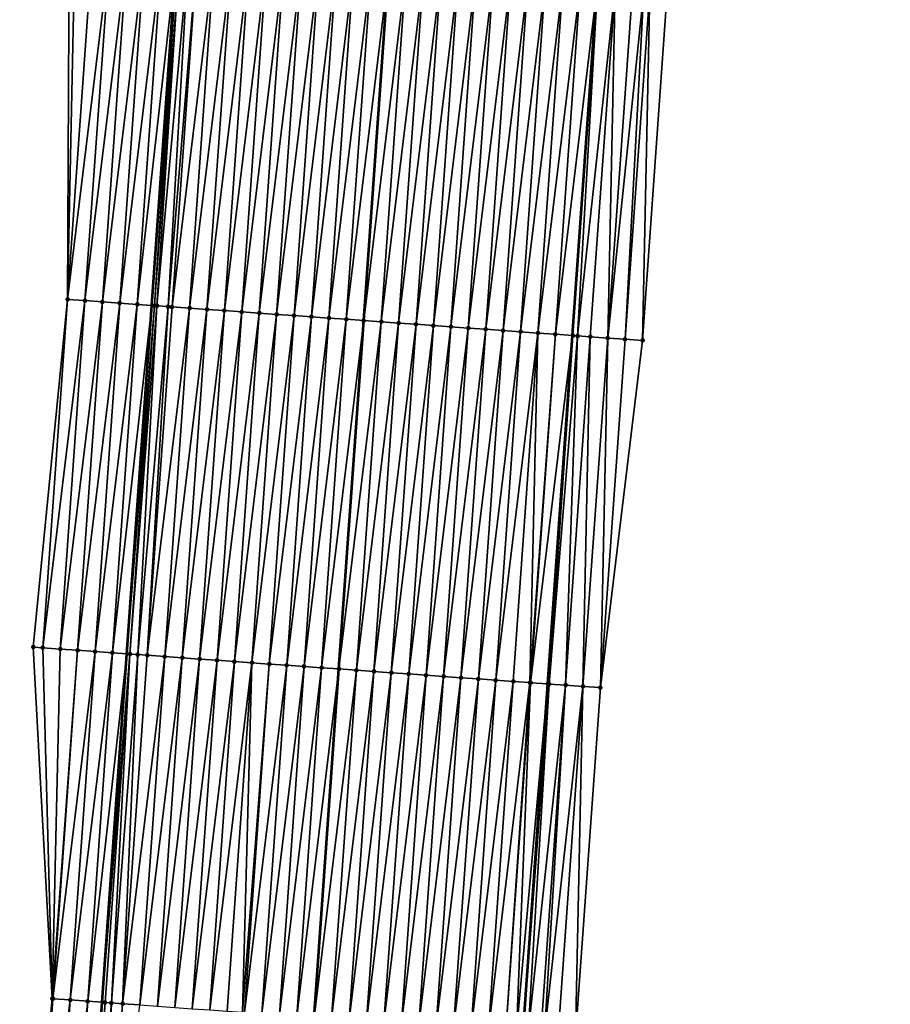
# Model space of a CAD drawing. Header units: feet. Extents: x 2017353 to 2024169, y 808050 to 818690.
# Tile 95 of 256: x 2023559 to 2023609, y 811580 to 811637. Entities that reach past the tile are written whole.
import ezdxf

# ---------------------------------------------------------------- set-up
doc = ezdxf.new("R2010")
doc.units = ezdxf.units.FT
doc.header["$MEASUREMENT"] = 0
for name, color, linetype, lineweight in [('EP_Travel Lane', 172, 'Continuous', 53), ('SB-Road Shots', 141, 'Continuous', 100), ('SB-Road X-Section', 40, 'Continuous', 13), ('STRIPING', 60, 'Continuous', 53)]:
    doc.layers.add(name, color=color, linetype=linetype, lineweight=lineweight)
doc.layers.add('I-77-MM15-17_SB-Surface-BORDER', color=7, linetype='Continuous')
doc.layers.add('I-77-MM15-17_SB-Surface-TIN', color=7, linetype='Continuous')

msp = doc.modelspace()

# ---------------------------------------------------------------- linework, layer by layer
at = {"layer": 'EP_Travel Lane'}
for points in [[(2023562.377496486, 811560.3239813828, 328.0193089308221), (2023563.794830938, 811580.2675545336, 328.5182442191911), (2023565.212156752, 811600.2110061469, 329.0227617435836), (2023566.629507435, 811620.1548077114, 329.5112080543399), (2023568.046923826, 811640.0995338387, 329.9572107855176), (2023569.46444535, 811660.0457393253, 330.3352966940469), (2023570.88201452, 811679.9926152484, 330.6826031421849), (2023572.299606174, 811699.9398075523, 331.0153846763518), (2023573.717202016, 811719.8870587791, 331.3454559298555), (2023575.021061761, 811739.7389970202, 331.6874574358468), (2023576.274199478, 811759.6968938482, 332.0226717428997), (2023577.527360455, 811779.655161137, 332.3344036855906), (2023578.780511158, 811799.6132648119, 332.6564970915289), (2023580.033665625, 811819.5714284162, 332.9748043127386), (2023581.286849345, 811839.5300579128, 333.2635521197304), (2023582.540058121, 811859.4890864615, 333.5270044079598)], [(2023587.883992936, 811578.544735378, 329.0270137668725), (2023589.301378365, 811598.4890258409, 329.4930151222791), (2023590.718705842, 811618.4325008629, 329.9964579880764), (2023592.136084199, 811638.3766918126, 330.4670303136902), (2023593.553544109, 811658.3220303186, 330.8849189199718), (2023594.971077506, 811678.2684028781, 331.2553345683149), (2023596.388638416, 811698.2151625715, 331.6079770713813), (2023597.806155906, 811718.1613112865, 331.9886744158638), (2023599.122966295, 811738.2145639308, 332.3997315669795), (2023600.375754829, 811758.1715792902, 332.7920178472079), (2023601.628551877, 811778.1287302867, 333.1756918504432), (2023602.881366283, 811798.0861577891, 333.5418450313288), (2023604.134184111, 811818.0436398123, 333.9045266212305), (2023605.387032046, 811838.0016014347, 334.2368079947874), (2023606.63990318, 811857.9599326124, 334.5456429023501)]]:
    msp.add_polyline3d(points, dxfattribs=at)
at = {"layer": 'I-77-MM15-17_SB-Surface-BORDER', "color": 3, "linetype": 'Continuous', "lineweight": -3}
for points in [[(2023559.070576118, 811560.5617548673, 327.8915580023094), (2023560.933286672, 811580.4731943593, 328.4127381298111), (2023559.849592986, 811600.596060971, 328.8394939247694), (2023561.809239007, 811620.5014300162, 329.3233320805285), (2023561.895866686, 811640.5421001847, 329.7061415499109), (2023562.648093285, 811660.537178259, 330.0111711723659), (2023564.066304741, 811680.4837550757, 330.3700557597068), (2023565.483661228, 811700.4307697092, 330.7117163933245), (2023566.900969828, 811720.3771104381, 331.0843075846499), (2023568.200542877, 811740.1714655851, 331.4180361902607), (2023569.453551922, 811760.1296739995, 331.7340766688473), (2023570.706577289, 811780.0881423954, 332.033647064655), (2023572.957573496, 811799.9829299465, 332.3980428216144), (2023574.210612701, 811819.9416187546, 332.6836349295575), (2023576.461632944, 811839.836789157, 333.0237523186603), (2023577.714692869, 811859.7958079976, 333.2884096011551)], [(2023608.908797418, 811857.8165417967, 334.6053937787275), (2023607.886737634, 811837.8437319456, 334.2957989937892), (2023606.85559507, 811817.8717074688, 333.972601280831), (2023606.200480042, 811797.8765649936, 333.6184926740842), (2023605.513771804, 811777.8836316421, 333.2501123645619), (2023603.970333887, 811757.9449947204, 332.8495645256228), (2023603.130766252, 811737.9624496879, 332.4311883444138), (2023601.811508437, 811717.876169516, 332.0132129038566), (2023600.394228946, 811697.930238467, 331.6217986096), (2023598.976853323, 811677.9829545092, 331.2925025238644), (2023597.559575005, 811658.0370399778, 330.9003367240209), (2023596.142360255, 811638.0920200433, 330.4671003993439), (2023594.725206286, 811618.1478555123, 329.9945930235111), (2023592.310642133, 811598.2756217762, 329.4737199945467), (2023590.893465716, 811578.3311413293, 329.0157191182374)]]:
    msp.add_polyline3d(points, dxfattribs=at)
at = {"layer": 'I-77-MM15-17_SB-Surface-TIN', "color": 128, "linetype": 'Continuous', "lineweight": -3}
for points in [[(2023561.809239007, 811620.5014300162, 329.3233320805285), (2023562.229029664, 811640.5181849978, 329.7171928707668), (2023561.895866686, 811640.5421001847, 329.7061415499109)], [(2023561.809239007, 811620.5014300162, 329.3233320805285), (2023563.226465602, 811640.4466166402, 329.7489159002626), (2023562.229029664, 811640.5181849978, 329.7171928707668)], [(2023561.809239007, 811620.5014300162, 329.3233320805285), (2023564.223901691, 811640.3750504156, 329.7805410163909), (2023563.226465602, 811640.4466166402, 329.7489159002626)], [(2023562.806677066, 811620.4298915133, 329.3536845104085), (2023564.223901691, 811640.3750504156, 329.7805410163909), (2023561.809239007, 811620.5014300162, 329.3233320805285)], [(2023562.806677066, 811620.4298915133, 329.3536845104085), (2023565.221319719, 811640.3032300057, 329.8238356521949), (2023564.223901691, 811640.3750504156, 329.7805410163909)], [(2023563.804102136, 811620.3581702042, 329.3924294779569), (2023565.221319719, 811640.3032300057, 329.8238356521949), (2023562.806677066, 811620.4298915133, 329.3536845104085)], [(2023563.804102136, 811620.3581702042, 329.3924294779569), (2023566.218729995, 811640.231300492, 329.872139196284), (2023565.221319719, 811640.3032300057, 329.8238356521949)], [(2023564.801519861, 811620.2863455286, 329.4359199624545), (2023566.218729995, 811640.231300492, 329.872139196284), (2023563.804102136, 811620.3581702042, 329.3924294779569)], [(2023564.801519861, 811620.2863455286, 329.4359199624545), (2023567.21613859, 811640.1593473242, 329.9215286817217), (2023566.218729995, 811640.231300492, 329.872139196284)], [(2023564.801519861, 811620.2863455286, 329.4359199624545), (2023565.798936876, 811620.2145108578, 329.4798693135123), (2023567.21613859, 811640.1593473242, 329.9215286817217)], [(2023565.798936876, 811620.2145108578, 329.4798693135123), (2023568.046923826, 811640.0995338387, 329.9572107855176), (2023567.21613859, 811640.1593473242, 329.9215286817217)], [(2023565.798936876, 811620.2145108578, 329.4798693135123), (2023566.629507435, 811620.1548077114, 329.5112080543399), (2023568.046923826, 811640.0995338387, 329.9572107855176)], [(2023568.089002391, 811640.0965043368, 329.9590180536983), (2023568.046923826, 811640.0995338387, 329.9572107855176), (2023566.629507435, 811620.1548077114, 329.5112080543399)], [(2023566.796363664, 811620.1428137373, 329.517503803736), (2023568.089002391, 811640.0965043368, 329.9590180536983), (2023566.629507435, 811620.1548077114, 329.5112080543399)], [(2023566.796363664, 811620.1428137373, 329.517503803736), (2023568.213559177, 811640.0875629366, 329.9631695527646), (2023568.089002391, 811640.0965043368, 329.9590180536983)], [(2023566.796363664, 811620.1428137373, 329.517503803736), (2023566.929405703, 811620.1332719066, 329.5215411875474), (2023568.213559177, 811640.0875629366, 329.9631695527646)], [(2023566.929405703, 811620.1332719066, 329.5215411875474), (2023568.716820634, 811640.0515073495, 329.9766816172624), (2023568.213559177, 811640.0875629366, 329.9631695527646)], [(2023566.929405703, 811620.1332719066, 329.5215411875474), (2023567.567771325, 811620.08756135, 329.5375655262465), (2023568.716820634, 811640.0515073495, 329.9766816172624)], [(2023567.567771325, 811620.08756135, 329.5375655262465), (2023569.211008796, 811640.0161871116, 329.9860535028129), (2023568.716820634, 811640.0515073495, 329.9766816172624)], [(2023567.567771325, 811620.08756135, 329.5375655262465), (2023567.793810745, 811620.0714022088, 329.542026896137), (2023569.211008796, 811640.0161871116, 329.9860535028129)], [(2023567.793810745, 811620.0714022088, 329.542026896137), (2023570.208467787, 811639.9449431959, 330.0028815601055), (2023569.211008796, 811640.0161871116, 329.9860535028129)], [(2023567.793810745, 811620.0714022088, 329.542026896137), (2023568.791269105, 811620.0001494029, 329.5592631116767), (2023570.208467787, 811639.9449431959, 330.0028815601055)], [(2023568.791269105, 811620.0001494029, 329.5592631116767), (2023571.205928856, 811639.8737285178, 330.0183673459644), (2023570.208467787, 811639.9449431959, 330.0028815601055)], [(2023568.791269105, 811620.0001494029, 329.5592631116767), (2023569.788727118, 811619.9288917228, 329.5767230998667), (2023571.205928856, 811639.8737285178, 330.0183673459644)], [(2023569.788727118, 811619.9288917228, 329.5767230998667), (2023572.203387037, 811639.8024732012, 330.0357188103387), (2023571.205928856, 811639.8737285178, 330.0183673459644)], [(2023569.788727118, 811619.9288917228, 329.5767230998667), (2023570.786184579, 811619.8576262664, 329.5945400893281), (2023572.203387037, 811639.8024732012, 330.0357188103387)], [(2023570.786184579, 811619.8576262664, 329.5945400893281), (2023573.200838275, 811639.7311201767, 330.057556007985), (2023572.203387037, 811639.8024732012, 330.0357188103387)], [(2023570.786184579, 811619.8576262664, 329.5945400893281), (2023571.783642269, 811619.7863640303, 329.6122092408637), (2023573.200838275, 811639.7311201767, 330.057556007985)], [(2023571.783642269, 811619.7863640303, 329.6122092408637), (2023574.198297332, 811639.6598771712, 330.0743422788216), (2023573.200838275, 811639.7311201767, 330.057556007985)], [(2023571.783642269, 811619.7863640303, 329.6122092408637), (2023572.78110135, 811619.7151213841, 329.6289790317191), (2023574.198297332, 811639.6598771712, 330.0743422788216)], [(2023572.78110135, 811619.7151213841, 329.6289790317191), (2023575.195762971, 811639.5887268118, 330.0868752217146), (2023574.198297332, 811639.6598771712, 330.0743422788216)], [(2023572.78110135, 811619.7151213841, 329.6289790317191), (2023573.778559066, 811619.6438595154, 329.6466313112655), (2023575.195762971, 811639.5887268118, 330.0868752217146)], [(2023573.778559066, 811619.6438595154, 329.6466313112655), (2023576.193229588, 811639.5175902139, 330.0987763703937), (2023575.195762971, 811639.5887268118, 330.0868752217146)], [(2023573.778559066, 811619.6438595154, 329.6466313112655), (2023574.776017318, 811619.5726051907, 329.6639372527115), (2023576.193229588, 811639.5175902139, 330.0987763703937)], [(2023574.776017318, 811619.5726051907, 329.6639372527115), (2023577.190686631, 811639.4463188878, 330.1168628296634), (2023576.193229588, 811639.5175902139, 330.0987763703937)], [(2023574.776017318, 811619.5726051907, 329.6639372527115), (2023575.773475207, 811619.5013457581, 329.6814776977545), (2023577.190686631, 811639.4463188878, 330.1168628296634)], [(2023575.773475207, 811619.5013457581, 329.6814776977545), (2023578.188140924, 811639.3750088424, 330.1367268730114), (2023577.190686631, 811639.4463188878, 330.1168628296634)], [(2023575.773475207, 811619.5013457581, 329.6814776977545), (2023576.770928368, 811619.4300197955, 329.7020724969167), (2023578.188140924, 811639.3750088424, 330.1367268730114)], [(2023576.770928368, 811619.4300197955, 329.7020724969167), (2023579.185605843, 811639.3038483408, 330.1497254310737), (2023578.188140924, 811639.3750088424, 330.1367268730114)], [(2023576.770928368, 811619.4300197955, 329.7020724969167), (2023577.768383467, 811619.3587211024, 329.7214153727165), (2023579.185605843, 811639.3038483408, 330.1497254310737)], [(2023577.768383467, 811619.3587211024, 329.7214153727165), (2023580.183061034, 811639.23255095, 330.1690085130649), (2023579.185605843, 811639.3038483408, 330.1497254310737)], [(2023577.768383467, 811619.3587211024, 329.7214153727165), (2023578.765839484, 811619.2874353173, 329.7401656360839), (2023580.183061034, 811639.23255095, 330.1690085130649)], [(2023581.180505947, 811639.1611089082, 330.1949324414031), (2023580.183061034, 811639.23255095, 330.1690085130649), (2023578.765839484, 811619.2874353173, 329.7401656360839)], [(2023579.763289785, 811619.2160691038, 329.7626083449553), (2023581.180505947, 811639.1611089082, 330.1949324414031), (2023578.765839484, 811619.2874353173, 329.7401656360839)], [(2023579.763289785, 811619.2160691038, 329.7626083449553), (2023582.177948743, 811639.0896370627, 330.2222246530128), (2023581.180505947, 811639.1611089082, 330.1949324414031)], [(2023579.763289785, 811619.2160691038, 329.7626083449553), (2023580.760738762, 811619.1446842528, 329.78590668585), (2023582.177948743, 811639.0896370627, 330.2222246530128)], [(2023580.760738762, 811619.1446842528, 329.78590668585), (2023583.17538946, 811639.0181359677, 330.250859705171), (2023582.177948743, 811639.0896370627, 330.2222246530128)], [(2023580.760738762, 811619.1446842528, 329.78590668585), (2023581.758192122, 811619.0733610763, 329.8063735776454), (2023583.17538946, 811639.0181359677, 330.250859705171)], [(2023581.758192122, 811619.0733610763, 329.8063735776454), (2023584.17283896, 811638.9467584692, 330.2738204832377), (2023583.17538946, 811639.0181359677, 330.250859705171)], [(2023581.758192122, 811619.0733610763, 329.8063735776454), (2023582.755644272, 811619.0020208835, 329.8276216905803), (2023584.17283896, 811638.9467584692, 330.2738204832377)], [(2023582.755644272, 811619.0020208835, 329.8276216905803), (2023585.170284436, 811638.87532435, 330.2993806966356), (2023584.17283896, 811638.9467584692, 330.2738204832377)], [(2023582.755644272, 811619.0020208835, 329.8276216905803), (2023583.753086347, 811618.9305389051, 329.8553791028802), (2023585.170284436, 811638.87532435, 330.2993806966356)], [(2023583.753086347, 811618.9305389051, 329.8553791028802), (2023586.167731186, 811638.803908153, 330.3241181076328), (2023585.170284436, 811638.87532435, 330.2993806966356)], [(2023583.753086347, 811618.9305389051, 329.8553791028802), (2023584.75053068, 811618.8590886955, 329.8816780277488), (2023586.167731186, 811638.803908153, 330.3241181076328)], [(2023584.75053068, 811618.8590886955, 329.8816780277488), (2023587.165182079, 811638.7325502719, 330.346178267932), (2023586.167731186, 811638.803908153, 330.3241181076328)], [(2023584.75053068, 811618.8590886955, 329.8816780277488), (2023585.747987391, 811618.7878126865, 329.8999794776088), (2023587.165182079, 811638.7325502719, 330.346178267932)], [(2023585.747987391, 811618.7878126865, 329.8999794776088), (2023588.16263645, 811638.6612413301, 330.365991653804), (2023587.165182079, 811638.7325502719, 330.346178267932)], [(2023585.747987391, 811618.7878126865, 329.8999794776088), (2023586.745447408, 811618.716583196, 329.9161453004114), (2023588.16263645, 811638.6612413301, 330.365991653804)], [(2023586.745447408, 811618.716583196, 329.9161453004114), (2023589.160083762, 811638.5898330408, 330.3903660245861), (2023588.16263645, 811638.6612413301, 330.365991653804)], [(2023586.745447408, 811618.716583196, 329.9161453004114), (2023587.742901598, 811618.6452717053, 329.9360757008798), (2023589.160083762, 811638.5898330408, 330.3903660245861)], [(2023587.742901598, 811618.6452717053, 329.9360757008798), (2023590.157530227, 811638.5184128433, 330.4152870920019), (2023589.160083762, 811638.5898330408, 330.3903660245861)], [(2023587.742901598, 811618.6452717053, 329.9360757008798), (2023588.740348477, 811618.5738573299, 329.9607294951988), (2023590.157530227, 811638.5184128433, 330.4152870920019)], [(2023588.740348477, 811618.5738573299, 329.9607294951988), (2023591.15496784, 811638.446868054, 330.4459281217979), (2023590.157530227, 811638.5184128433, 330.4152870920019)], [(2023588.740348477, 811618.5738573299, 329.9607294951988), (2023589.737797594, 811618.5024744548, 329.983937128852), (2023591.15496784, 811638.446868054, 330.4459281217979)], [(2023589.737797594, 811618.5024744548, 329.983937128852), (2023592.136084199, 811638.3766918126, 330.4670303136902), (2023591.15496784, 811638.446868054, 330.4459281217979)], [(2023589.737797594, 811618.5024744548, 329.983937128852), (2023590.718705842, 811618.4325008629, 329.9964579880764), (2023592.136084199, 811638.3766918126, 330.4670303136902)], [(2023592.152419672, 811638.3755233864, 330.46738166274), (2023592.136084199, 811638.3766918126, 330.4670303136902), (2023590.718705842, 811618.4325008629, 329.9964579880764)], [(2023590.735262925, 811618.431319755, 329.9966693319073), (2023592.152419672, 811638.3755233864, 330.46738166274), (2023590.718705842, 811618.4325008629, 329.9964579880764)], [(2023590.735262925, 811618.431319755, 329.9966693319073), (2023591.009762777, 811618.4117962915, 329.9975181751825), (2023592.152419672, 811638.3755233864, 330.46738166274)], [(2023591.009762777, 811618.4117962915, 329.9975181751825), (2023593.149899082, 811638.3045668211, 330.4710176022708), (2023592.152419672, 811638.3755233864, 330.46738166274)], [(2023591.009762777, 811618.4117962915, 329.9975181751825), (2023591.732749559, 811618.3604648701, 329.9956371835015), (2023593.149899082, 811638.3045668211, 330.4710176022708)], [(2023591.732749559, 811618.3604648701, 329.9956371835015), (2023592.730235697, 811618.2896029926, 329.9949260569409), (2023593.149899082, 811638.3045668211, 330.4710176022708)], [(2023592.730235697, 811618.2896029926, 329.9949260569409), (2023594.147384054, 811638.2336885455, 330.4710592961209), (2023593.149899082, 811638.3045668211, 330.4710176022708)], [(2023592.730235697, 811618.2896029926, 329.9949260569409), (2023594.799241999, 811638.187339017, 330.4724782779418), (2023594.147384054, 811638.2336885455, 330.4710592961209)], [(2023592.730235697, 811618.2896029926, 329.9949260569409), (2023593.727719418, 811618.2187071, 329.9957765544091), (2023594.799241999, 811638.187339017, 330.4724782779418)], [(2023593.727719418, 811618.2187071, 329.9957765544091), (2023595.144868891, 811638.1628083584, 330.4711887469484), (2023594.799241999, 811638.187339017, 330.4724782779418)], [(2023593.727719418, 811618.2187071, 329.9957765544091), (2023594.725206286, 811618.1478555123, 329.9945930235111), (2023595.144868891, 811638.1628083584, 330.4711887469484)], [(2023594.725206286, 811618.1478555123, 329.9945930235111), (2023596.142360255, 811638.0920200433, 330.4671003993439), (2023595.144868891, 811638.1628083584, 330.4711887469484)], [(2023560.392079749, 811600.5571910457, 328.8542457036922), (2023561.809239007, 811620.5014300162, 329.3233320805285), (2023559.849592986, 811600.596060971, 328.8394939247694)], [(2023560.392079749, 811600.5571910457, 328.8542457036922), (2023562.806677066, 811620.4298915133, 329.3536845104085), (2023561.809239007, 811620.5014300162, 329.3233320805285)], [(2023561.389517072, 811600.4856421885, 328.8850732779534), (2023562.806677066, 811620.4298915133, 329.3536845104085), (2023560.392079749, 811600.5571910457, 328.8542457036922)], [(2023561.389517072, 811600.4856421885, 328.8850732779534), (2023563.804102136, 811620.3581702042, 329.3924294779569), (2023562.806677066, 811620.4298915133, 329.3536845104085)], [(2023562.386946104, 811600.4139766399, 328.9212581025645), (2023563.804102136, 811620.3581702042, 329.3924294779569), (2023561.389517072, 811600.4856421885, 328.8850732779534)], [(2023562.386946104, 811600.4139766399, 328.9212581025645), (2023564.801519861, 811620.2863455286, 329.4359199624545), (2023563.804102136, 811620.3581702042, 329.3924294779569)], [(2023562.386946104, 811600.4139766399, 328.9212581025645), (2023563.384372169, 811600.3422693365, 328.9593598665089), (2023564.801519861, 811620.2863455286, 329.4359199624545)], [(2023563.384372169, 811600.3422693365, 328.9593598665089), (2023565.798936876, 811620.2145108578, 329.4798693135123), (2023564.801519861, 811620.2863455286, 329.4359199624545)], [(2023563.384372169, 811600.3422693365, 328.9593598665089), (2023564.381800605, 811600.2705953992, 328.9959298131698), (2023565.798936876, 811620.2145108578, 329.4798693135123)], [(2023564.381800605, 811600.2705953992, 328.9959298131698), (2023566.629507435, 811620.1548077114, 329.5112080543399), (2023565.798936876, 811620.2145108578, 329.4798693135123)], [(2023564.381800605, 811600.2705953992, 328.9959298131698), (2023565.212156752, 811600.2110061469, 329.0227617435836), (2023566.629507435, 811620.1548077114, 329.5112080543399)], [(2023566.796363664, 811620.1428137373, 329.517503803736), (2023566.629507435, 811620.1548077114, 329.5112080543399), (2023565.212156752, 811600.2110061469, 329.0227617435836)], [(2023565.379235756, 811600.1990159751, 329.0281606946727), (2023566.796363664, 811620.1428137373, 329.517503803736), (2023565.212156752, 811600.2110061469, 329.0227617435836)], [(2023565.379235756, 811600.1990159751, 329.0281606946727), (2023566.929405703, 811620.1332719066, 329.5215411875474), (2023566.796363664, 811620.1428137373, 329.517503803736)], [(2023565.379235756, 811600.1990159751, 329.0281606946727), (2023565.82725696, 811600.166907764, 329.040657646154), (2023566.929405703, 811620.1332719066, 329.5215411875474)], [(2023565.82725696, 811600.166907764, 329.040657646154), (2023567.567771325, 811620.08756135, 329.5375655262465), (2023566.929405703, 811620.1332719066, 329.5215411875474)], [(2023565.82725696, 811600.166907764, 329.040657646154), (2023566.376680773, 811600.1275753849, 329.0540177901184), (2023567.567771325, 811620.08756135, 329.5375655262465)], [(2023566.376680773, 811600.1275753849, 329.0540177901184), (2023567.793810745, 811620.0714022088, 329.542026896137), (2023567.567771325, 811620.08756135, 329.5375655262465)], [(2023566.376680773, 811600.1275753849, 329.0540177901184), (2023568.791269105, 811620.0001494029, 329.5592631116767), (2023567.793810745, 811620.0714022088, 329.542026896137)], [(2023566.376680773, 811600.1275753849, 329.0540177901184), (2023567.374138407, 811600.0563123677, 329.0717225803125), (2023568.791269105, 811620.0001494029, 329.5592631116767)], [(2023567.374138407, 811600.0563123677, 329.0717225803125), (2023569.788727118, 811619.9288917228, 329.5767230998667), (2023568.791269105, 811620.0001494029, 329.5592631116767)], [(2023567.374138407, 811600.0563123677, 329.0717225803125), (2023568.371601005, 811599.9851192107, 329.086220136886), (2023569.788727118, 811619.9288917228, 329.5767230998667)], [(2023568.371601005, 811599.9851192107, 329.086220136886), (2023570.786184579, 811619.8576262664, 329.5945400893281), (2023569.788727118, 811619.9288917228, 329.5767230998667)], [(2023568.371601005, 811599.9851192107, 329.086220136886), (2023569.369057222, 811599.9138362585, 329.1048401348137), (2023570.786184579, 811619.8576262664, 329.5945400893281)], [(2023569.369057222, 811599.9138362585, 329.1048401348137), (2023571.783642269, 811619.7863640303, 329.6122092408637), (2023570.786184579, 811619.8576262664, 329.5945400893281)], [(2023569.369057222, 811599.9138362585, 329.1048401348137), (2023570.366509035, 811599.8424913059, 329.1263065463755), (2023571.783642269, 811619.7863640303, 329.6122092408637)], [(2023570.366509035, 811599.8424913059, 329.1263065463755), (2023572.78110135, 811619.7151213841, 329.6289790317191), (2023571.783642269, 811619.7863640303, 329.6122092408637)], [(2023570.366509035, 811599.8424913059, 329.1263065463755), (2023571.363960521, 811599.7711417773, 329.1479830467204), (2023572.78110135, 811619.7151213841, 329.6289790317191)], [(2023571.363960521, 811599.7711417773, 329.1479830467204), (2023573.778559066, 811619.6438595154, 329.6466313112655), (2023572.78110135, 811619.7151213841, 329.6289790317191)], [(2023571.363960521, 811599.7711417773, 329.1479830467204), (2023572.361414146, 811599.6998223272, 329.168278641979), (2023573.778559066, 811619.6438595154, 329.6466313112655)], [(2023572.361414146, 811599.6998223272, 329.168278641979), (2023574.776017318, 811619.5726051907, 329.6639372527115), (2023573.778559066, 811619.6438595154, 329.6466313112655)], [(2023572.361414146, 811599.6998223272, 329.168278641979), (2023573.358869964, 811599.6285337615, 329.1871563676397), (2023574.776017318, 811619.5726051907, 329.6639372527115)], [(2023573.358869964, 811599.6285337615, 329.1871563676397), (2023575.773475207, 811619.5013457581, 329.6814776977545), (2023574.776017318, 811619.5726051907, 329.6639372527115)], [(2023573.358869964, 811599.6285337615, 329.1871563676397), (2023574.356328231, 811599.5572796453, 329.2044525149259), (2023575.773475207, 811619.5013457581, 329.6814776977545)], [(2023574.356328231, 811599.5572796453, 329.2044525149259), (2023576.770928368, 811619.4300197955, 329.7020724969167), (2023575.773475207, 811619.5013457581, 329.6814776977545)], [(2023574.356328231, 811599.5572796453, 329.2044525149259), (2023575.353787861, 811599.4860447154, 329.2208678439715), (2023576.770928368, 811619.4300197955, 329.7020724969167)], [(2023575.353787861, 811599.4860447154, 329.2208678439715), (2023577.768383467, 811619.3587211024, 329.7214153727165), (2023576.770928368, 811619.4300197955, 329.7020724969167)], [(2023575.353787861, 811599.4860447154, 329.2208678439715), (2023576.351245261, 811599.4147783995, 329.2387240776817), (2023577.768383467, 811619.3587211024, 329.7214153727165)], [(2023576.351245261, 811599.4147783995, 329.2387240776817), (2023578.765839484, 811619.2874353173, 329.7401656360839), (2023577.768383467, 811619.3587211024, 329.7214153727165)], [(2023576.351245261, 811599.4147783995, 329.2387240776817), (2023577.348695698, 811599.3434141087, 329.2610783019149), (2023578.765839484, 811619.2874353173, 329.7401656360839)], [(2023579.763289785, 811619.2160691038, 329.7626083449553), (2023578.765839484, 811619.2874353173, 329.7401656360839), (2023577.348695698, 811599.3434141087, 329.2610783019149)], [(2023578.346147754, 811599.2720725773, 329.2823876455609), (2023579.763289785, 811619.2160691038, 329.7626083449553), (2023577.348695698, 811599.3434141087, 329.2610783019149)], [(2023578.346147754, 811599.2720725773, 329.2823876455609), (2023580.760738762, 811619.1446842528, 329.78590668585), (2023579.763289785, 811619.2160691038, 329.7626083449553)], [(2023578.346147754, 811599.2720725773, 329.2823876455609), (2023579.34360159, 811599.200756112, 329.3025462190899), (2023580.760738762, 811619.1446842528, 329.78590668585)], [(2023579.34360159, 811599.200756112, 329.3025462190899), (2023581.758192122, 811619.0733610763, 329.8063735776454), (2023580.760738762, 811619.1446842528, 329.78590668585)], [(2023579.34360159, 811599.200756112, 329.3025462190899), (2023580.341056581, 811599.1294558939, 329.3219588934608), (2023581.758192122, 811619.0733610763, 329.8063735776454)], [(2023580.341056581, 811599.1294558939, 329.3219588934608), (2023582.755644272, 811619.0020208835, 329.8276216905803), (2023581.758192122, 811619.0733610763, 329.8063735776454)], [(2023580.341056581, 811599.1294558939, 329.3219588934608), (2023581.338512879, 811599.0581740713, 329.3405270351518), (2023582.755644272, 811619.0020208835, 329.8276216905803)], [(2023581.338512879, 811599.0581740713, 329.3405270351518), (2023583.753086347, 811618.9305389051, 329.8553791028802), (2023582.755644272, 811619.0020208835, 329.8276216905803)], [(2023581.338512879, 811599.0581740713, 329.3405270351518), (2023582.335960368, 811598.9867682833, 329.3647863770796), (2023583.753086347, 811618.9305389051, 329.8553791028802)], [(2023582.335960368, 811598.9867682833, 329.3647863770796), (2023584.75053068, 811618.8590886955, 329.8816780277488), (2023583.753086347, 811618.9305389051, 329.8553791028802)], [(2023582.335960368, 811598.9867682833, 329.3647863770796), (2023583.333408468, 811598.9153710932, 329.3886509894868), (2023584.75053068, 811618.8590886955, 329.8816780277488)], [(2023583.333408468, 811598.9153710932, 329.3886509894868), (2023585.747987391, 811618.7878126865, 329.8999794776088), (2023584.75053068, 811618.8590886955, 329.8816780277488)], [(2023583.333408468, 811598.9153710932, 329.3886509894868), (2023584.330864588, 811598.8440867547, 329.4073346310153), (2023585.747987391, 811618.7878126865, 329.8999794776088)], [(2023584.330864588, 811598.8440867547, 329.4073346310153), (2023586.745447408, 811618.716583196, 329.9161453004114), (2023585.747987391, 811618.7878126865, 329.8999794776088)], [(2023584.330864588, 811598.8440867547, 329.4073346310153), (2023585.328321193, 811598.7728092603, 329.4257040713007), (2023586.745447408, 811618.716583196, 329.9161453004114)], [(2023585.328321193, 811598.7728092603, 329.4257040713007), (2023587.742901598, 811618.6452717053, 329.9360757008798), (2023586.745447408, 811618.716583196, 329.9161453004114)], [(2023585.328321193, 811598.7728092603, 329.4257040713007), (2023586.325776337, 811598.7015111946, 329.4450179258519), (2023587.742901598, 811618.6452717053, 329.9360757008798)], [(2023586.325776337, 811598.7015111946, 329.4450179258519), (2023588.740348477, 811618.5738573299, 329.9607294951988), (2023587.742901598, 811618.6452717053, 329.9360757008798)], [(2023586.325776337, 811598.7015111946, 329.4450179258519), (2023587.323231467, 811598.6302129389, 329.4643405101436), (2023588.740348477, 811618.5738573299, 329.9607294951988)], [(2023587.323231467, 811598.6302129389, 329.4643405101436), (2023588.279389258, 811598.5618459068, 329.48380940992), (2023588.740348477, 811618.5738573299, 329.9607294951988)], [(2023588.279389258, 811598.5618459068, 329.48380940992), (2023589.737797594, 811618.5024744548, 329.983937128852), (2023588.740348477, 811618.5738573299, 329.9607294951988)], [(2023588.279389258, 811598.5618459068, 329.48380940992), (2023588.320685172, 811598.5588946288, 329.4845837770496), (2023589.737797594, 811618.5024744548, 329.983937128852)], [(2023588.320685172, 811598.5588946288, 329.4845837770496), (2023590.718705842, 811618.4325008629, 329.9964579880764), (2023589.737797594, 811618.5024744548, 329.983937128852)], [(2023588.320685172, 811598.5588946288, 329.4845837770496), (2023589.301378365, 811598.4890258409, 329.4930151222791), (2023590.718705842, 811618.4325008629, 329.9964579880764)], [(2023590.735262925, 811618.431319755, 329.9966693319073), (2023590.718705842, 811618.4325008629, 329.9964579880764), (2023589.301378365, 811598.4890258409, 329.4930151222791)], [(2023589.318156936, 811598.4878304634, 329.4931593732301), (2023590.735262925, 811618.431319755, 329.9966693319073), (2023589.301378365, 811598.4890258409, 329.4930151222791)], [(2023589.318156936, 811598.4878304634, 329.4931593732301), (2023589.377748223, 811598.4835949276, 329.4932147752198), (2023590.735262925, 811618.431319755, 329.9966693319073)], [(2023589.377748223, 811598.4835949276, 329.4932147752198), (2023591.009762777, 811618.4117962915, 329.9975181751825), (2023590.735262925, 811618.431319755, 329.9966693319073)], [(2023589.377748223, 811598.4835949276, 329.4932147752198), (2023590.315645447, 811598.4170019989, 329.4909140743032), (2023591.009762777, 811618.4117962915, 329.9975181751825)], [(2023590.315645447, 811598.4170019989, 329.4909140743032), (2023591.732749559, 811618.3604648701, 329.9956371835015), (2023591.009762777, 811618.4117962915, 329.9975181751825)], [(2023590.315645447, 811598.4170019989, 329.4909140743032), (2023591.313139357, 811598.3462494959, 329.4851813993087), (2023591.732749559, 811618.3604648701, 329.9956371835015)], [(2023591.313139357, 811598.3462494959, 329.4851813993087), (2023592.730235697, 811618.2896029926, 329.9949260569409), (2023591.732749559, 811618.3604648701, 329.9956371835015)], [(2023591.313139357, 811598.3462494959, 329.4851813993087), (2023592.310642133, 811598.2756217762, 329.4737199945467), (2023592.730235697, 811618.2896029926, 329.9949260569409)], [(2023592.310642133, 811598.2756217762, 329.4737199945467), (2023593.727719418, 811618.2187071, 329.9957765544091), (2023592.730235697, 811618.2896029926, 329.9949260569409)], [(2023592.310642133, 811598.2756217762, 329.4737199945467), (2023594.725206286, 811618.1478555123, 329.9945930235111), (2023593.727719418, 811618.2187071, 329.9957765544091)], [(2023560.933286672, 811580.4731943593, 328.4127381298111), (2023560.392079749, 811600.5571910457, 328.8542457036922), (2023559.849592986, 811600.596060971, 328.8394939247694)], [(2023560.933286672, 811580.4731943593, 328.4127381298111), (2023561.389517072, 811600.4856421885, 328.8850732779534), (2023560.392079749, 811600.5571910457, 328.8542457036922)], [(2023560.933286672, 811580.4731943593, 328.4127381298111), (2023562.386946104, 811600.4139766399, 328.9212581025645), (2023561.389517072, 811600.4856421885, 328.8850732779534)], [(2023560.9698459, 811580.4705687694, 328.4140095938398), (2023562.386946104, 811600.4139766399, 328.9212581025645), (2023560.933286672, 811580.4731943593, 328.4127381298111)], [(2023560.9698459, 811580.4705687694, 328.4140095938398), (2023563.384372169, 811600.3422693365, 328.9593598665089), (2023562.386946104, 811600.4139766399, 328.9212581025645)], [(2023561.967274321, 811580.3988946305, 328.4505889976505), (2023563.384372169, 811600.3422693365, 328.9593598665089), (2023560.9698459, 811580.4705687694, 328.4140095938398)], [(2023561.967274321, 811580.3988946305, 328.4505889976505), (2023564.381800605, 811600.2705953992, 328.9959298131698), (2023563.384372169, 811600.3422693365, 328.9593598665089)], [(2023562.964699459, 811580.3271742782, 328.489290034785), (2023564.381800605, 811600.2705953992, 328.9959298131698), (2023561.967274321, 811580.3988946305, 328.4505889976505)], [(2023562.964699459, 811580.3271742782, 328.489290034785), (2023565.212156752, 811600.2110061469, 329.0227617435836), (2023564.381800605, 811600.2705953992, 328.9959298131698)], [(2023562.964699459, 811580.3271742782, 328.489290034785), (2023563.794830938, 811580.2675545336, 328.5182442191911), (2023565.212156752, 811600.2110061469, 329.0227617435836)], [(2023565.379235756, 811600.1990159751, 329.0281606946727), (2023565.212156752, 811600.2110061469, 329.0227617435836), (2023563.794830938, 811580.2675545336, 328.5182442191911)], [(2023563.962130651, 811580.2555391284, 328.5240794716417), (2023565.379235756, 811600.1990159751, 329.0281606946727), (2023563.794830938, 811580.2675545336, 328.5182442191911)], [(2023563.962130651, 811580.2555391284, 328.5240794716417), (2023564.317708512, 811580.2300601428, 328.5338099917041), (2023565.379235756, 811600.1990159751, 329.0281606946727)], [(2023564.317708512, 811580.2300601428, 328.5338099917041), (2023565.82725696, 811600.166907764, 329.040657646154), (2023565.379235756, 811600.1990159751, 329.0281606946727)], [(2023564.317708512, 811580.2300601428, 328.5338099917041), (2023564.959576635, 811580.1841121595, 328.5493114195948), (2023565.82725696, 811600.166907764, 329.040657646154)], [(2023564.959576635, 811580.1841121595, 328.5493114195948), (2023566.376680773, 811600.1275753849, 329.0540177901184), (2023565.82725696, 811600.166907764, 329.040657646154)], [(2023564.959576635, 811580.1841121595, 328.5493114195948), (2023567.374138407, 811600.0563123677, 329.0717225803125), (2023566.376680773, 811600.1275753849, 329.0540177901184)], [(2023564.959576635, 811580.1841121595, 328.5493114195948), (2023565.957027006, 811580.1127469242, 328.571709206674), (2023567.374138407, 811600.0563123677, 329.0717225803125)], [(2023565.957027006, 811580.1127469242, 328.571709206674), (2023568.371601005, 811599.9851192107, 329.086220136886), (2023567.374138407, 811600.0563123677, 329.0717225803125)], [(2023565.957027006, 811580.1127469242, 328.571709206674), (2023566.954479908, 811580.0414173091, 328.5924716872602), (2023568.371601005, 811599.9851192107, 329.086220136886)], [(2023566.954479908, 811580.0414173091, 328.5924716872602), (2023569.369057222, 811599.9138362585, 329.1048401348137), (2023568.371601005, 811599.9851192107, 329.086220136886)], [(2023566.954479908, 811580.0414173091, 328.5924716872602), (2023567.951936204, 811579.9701354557, 328.6110414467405), (2023569.369057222, 811599.9138362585, 329.1048401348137)], [(2023567.951936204, 811579.9701354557, 328.6110414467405), (2023570.366509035, 811599.8424913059, 329.1263065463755), (2023569.369057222, 811599.9138362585, 329.1048401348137)], [(2023567.951936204, 811579.9701354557, 328.6110414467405), (2023568.949391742, 811579.8988429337, 328.6301009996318), (2023570.366509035, 811599.8424913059, 329.1263065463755)], [(2023568.949391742, 811579.8988429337, 328.6301009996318), (2023571.363960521, 811599.7711417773, 329.1479830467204), (2023570.366509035, 811599.8424913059, 329.1263065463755)], [(2023568.949391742, 811579.8988429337, 328.6301009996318), (2023569.946844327, 811579.8275088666, 328.6510678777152), (2023571.363960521, 811599.7711417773, 329.1479830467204)], [(2023569.946844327, 811579.8275088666, 328.6510678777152), (2023572.361414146, 811599.6998223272, 329.168278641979), (2023571.363960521, 811599.7711417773, 329.1479830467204)], [(2023569.946844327, 811579.8275088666, 328.6510678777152), (2023570.944303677, 811579.7562699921, 328.6676644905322), (2023572.361414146, 811599.6998223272, 329.168278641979)], [(2023570.944303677, 811579.7562699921, 328.6676644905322), (2023571.828926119, 811579.6931640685, 328.6789987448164), (2023572.361414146, 811599.6998223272, 329.168278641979)], [(2023571.828926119, 811579.6931640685, 328.6789987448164), (2023573.358869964, 811599.6285337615, 329.1871563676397), (2023572.361414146, 811599.6998223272, 329.168278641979)], [(2023571.828926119, 811579.6931640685, 328.6789987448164), (2023571.941768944, 811579.6851144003, 328.6804376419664), (2023573.358869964, 811599.6285337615, 329.1871563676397)], [(2023571.941768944, 811579.6851144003, 328.6804376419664), (2023574.356328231, 811599.5572796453, 329.2044525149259), (2023573.358869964, 811599.6285337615, 329.1871563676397)], [(2023571.941768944, 811579.6851144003, 328.6804376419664), (2023572.939229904, 811579.6138981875, 328.6959938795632), (2023574.356328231, 811599.5572796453, 329.2044525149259)], [(2023572.939229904, 811579.6138981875, 328.6959938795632), (2023575.353787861, 811599.4860447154, 329.2208678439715), (2023574.356328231, 811599.5572796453, 329.2044525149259)], [(2023572.939229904, 811579.6138981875, 328.6959938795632), (2023573.936682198, 811579.5425600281, 328.7171486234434), (2023575.353787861, 811599.4860447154, 329.2208678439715)], [(2023573.936682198, 811579.5425600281, 328.7171486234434), (2023576.351245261, 811599.4147783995, 329.2387240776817), (2023575.353787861, 811599.4860447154, 329.2208678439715)], [(2023573.936682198, 811579.5425600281, 328.7171486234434), (2023574.9341295, 811579.4711515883, 328.7415299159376), (2023576.351245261, 811599.4147783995, 329.2387240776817)], [(2023574.9341295, 811579.4711515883, 328.7415299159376), (2023577.348695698, 811599.3434141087, 329.2610783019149), (2023576.351245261, 811599.4147783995, 329.2387240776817)], [(2023574.9341295, 811579.4711515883, 328.7415299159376), (2023575.931578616, 811579.3997687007, 328.7647380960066), (2023577.348695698, 811599.3434141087, 329.2610783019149)], [(2023578.346147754, 811599.2720725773, 329.2823876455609), (2023577.348695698, 811599.3434141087, 329.2610783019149), (2023575.931578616, 811579.3997687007, 328.7647380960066)], [(2023576.929030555, 811579.3284255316, 328.7861228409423), (2023578.346147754, 811599.2720725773, 329.2823876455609), (2023575.931578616, 811579.3997687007, 328.7647380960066)], [(2023576.929030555, 811579.3284255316, 328.7861228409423), (2023579.34360159, 811599.200756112, 329.3025462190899), (2023578.346147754, 811599.2720725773, 329.2823876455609)], [(2023576.929030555, 811579.3284255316, 328.7861228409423), (2023577.926485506, 811579.2571247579, 328.8055612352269), (2023579.34360159, 811599.200756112, 329.3025462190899)], [(2023577.926485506, 811579.2571247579, 328.8055612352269), (2023580.341056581, 811599.1294558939, 329.3219588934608), (2023579.34360159, 811599.200756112, 329.3025462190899)], [(2023577.926485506, 811579.2571247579, 328.8055612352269), (2023578.923942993, 811579.1858596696, 328.8233613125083), (2023580.341056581, 811599.1294558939, 329.3219588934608)], [(2023578.923942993, 811579.1858596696, 328.8233613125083), (2023581.338512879, 811599.0581740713, 329.3405270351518), (2023580.341056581, 811599.1294558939, 329.3219588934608)], [(2023578.923942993, 811579.1858596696, 328.8233613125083), (2023579.921397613, 811579.1145542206, 328.8430143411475), (2023581.338512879, 811599.0581740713, 329.3405270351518)], [(2023579.921397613, 811579.1145542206, 328.8430143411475), (2023582.335960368, 811598.9867682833, 329.3647863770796), (2023581.338512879, 811599.0581740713, 329.3405270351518)], [(2023579.921397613, 811579.1145542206, 328.8430143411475), (2023580.918845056, 811579.0431477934, 328.8673032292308), (2023582.335960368, 811598.9867682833, 329.3647863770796)], [(2023580.918845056, 811579.0431477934, 328.8673032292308), (2023583.333408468, 811598.9153710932, 329.3886509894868), (2023582.335960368, 811598.9867682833, 329.3647863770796)], [(2023580.918845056, 811579.0431477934, 328.8673032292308), (2023581.916295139, 811578.9717785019, 328.8898872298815), (2023583.333408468, 811598.9153710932, 329.3886509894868)], [(2023581.916295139, 811578.9717785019, 328.8898872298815), (2023584.330864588, 811598.8440867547, 329.4073346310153), (2023583.333408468, 811598.9153710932, 329.3886509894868)], [(2023581.916295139, 811578.9717785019, 328.8898872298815), (2023582.913751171, 811578.9004929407, 328.9086272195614), (2023584.330864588, 811598.8440867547, 329.4073346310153)], [(2023582.913751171, 811578.9004929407, 328.9086272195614), (2023585.328321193, 811598.7728092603, 329.4257040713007), (2023584.330864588, 811598.8440867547, 329.4073346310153)], [(2023582.913751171, 811578.9004929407, 328.9086272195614), (2023583.911202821, 811578.8291456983, 328.9301989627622), (2023585.328321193, 811598.7728092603, 329.4257040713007)], [(2023583.911202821, 811578.8291456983, 328.9301989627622), (2023586.325776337, 811598.7015111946, 329.4450179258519), (2023585.328321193, 811598.7728092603, 329.4257040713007)], [(2023583.911202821, 811578.8291456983, 328.9301989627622), (2023584.908652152, 811578.7577658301, 328.9532685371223), (2023586.325776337, 811598.7015111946, 329.4450179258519)], [(2023584.908652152, 811578.7577658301, 328.9532685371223), (2023587.323231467, 811598.6302129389, 329.4643405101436), (2023586.325776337, 811598.7015111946, 329.4450179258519)], [(2023584.908652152, 811578.7577658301, 328.9532685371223), (2023585.906102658, 811578.686402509, 328.9755784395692), (2023587.323231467, 811598.6302129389, 329.4643405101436)], [(2023585.906102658, 811578.686402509, 328.9755784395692), (2023588.279389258, 811598.5618459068, 329.48380940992), (2023587.323231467, 811598.6302129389, 329.4643405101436)], [(2023585.906102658, 811578.686402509, 328.9755784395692), (2023586.903548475, 811578.6149731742, 329.0009190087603), (2023588.279389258, 811598.5618459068, 329.48380940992)], [(2023586.903548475, 811578.6149731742, 329.0009190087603), (2023588.320685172, 811598.5588946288, 329.4845837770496), (2023588.279389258, 811598.5618459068, 329.48380940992)], [(2023586.903548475, 811578.6149731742, 329.0009190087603), (2023587.512001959, 811578.5713761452, 329.0174874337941), (2023588.320685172, 811598.5588946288, 329.4845837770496)], [(2023587.512001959, 811578.5713761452, 329.0174874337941), (2023589.301378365, 811598.4890258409, 329.4930151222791), (2023588.320685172, 811598.5588946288, 329.4845837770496)], [(2023587.512001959, 811578.5713761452, 329.0174874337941), (2023587.883992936, 811578.544735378, 329.0270137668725), (2023589.301378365, 811598.4890258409, 329.4930151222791)], [(2023589.318156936, 811598.4878304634, 329.4931593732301), (2023589.301378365, 811598.4890258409, 329.4930151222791), (2023587.883992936, 811578.544735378, 329.0270137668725)], [(2023587.90099245, 811578.543517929, 329.0274491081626), (2023589.318156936, 811598.4878304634, 329.4931593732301), (2023587.883992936, 811578.544735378, 329.0270137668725)], [(2023587.90099245, 811578.543517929, 329.0274491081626), (2023589.377748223, 811598.4835949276, 329.4932147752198), (2023589.318156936, 811598.4878304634, 329.4931593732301)], [(2023587.90099245, 811578.543517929, 329.0274491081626), (2023588.182381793, 811578.5233864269, 329.0337108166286), (2023589.377748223, 811598.4835949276, 329.4932147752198)], [(2023588.182381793, 811578.5233864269, 329.0337108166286), (2023590.315645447, 811598.4170019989, 329.4909140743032), (2023589.377748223, 811598.4835949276, 329.4932147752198)], [(2023588.182381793, 811578.5233864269, 329.0337108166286), (2023588.898453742, 811578.4723063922, 329.0427906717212), (2023590.315645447, 811598.4170019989, 329.4909140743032)], [(2023588.898453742, 811578.4723063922, 329.0427906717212), (2023589.113067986, 811578.4570455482, 329.043302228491), (2023590.315645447, 811598.4170019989, 329.4909140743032)], [(2023589.113067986, 811578.4570455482, 329.043302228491), (2023591.313139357, 811598.3462494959, 329.4851813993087), (2023590.315645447, 811598.4170019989, 329.4909140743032)], [(2023589.113067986, 811578.4570455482, 329.043302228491), (2023589.895950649, 811578.4015960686, 329.0351217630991), (2023591.313139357, 811598.3462494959, 329.4851813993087)], [(2023589.895950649, 811578.4015960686, 329.0351217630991), (2023590.893465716, 811578.3311413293, 329.0157191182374), (2023591.313139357, 811598.3462494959, 329.4851813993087)], [(2023590.893465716, 811578.3311413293, 329.0157191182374), (2023592.310642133, 811598.2756217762, 329.4737199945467), (2023591.313139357, 811598.3462494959, 329.4851813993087)], [(2023559.552741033, 811560.527095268, 327.9097772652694), (2023560.933286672, 811580.4731943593, 328.4127381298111), (2023559.070576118, 811560.5617548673, 327.8915580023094)], [(2023559.552741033, 811560.527095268, 327.9097772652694), (2023560.9698459, 811580.4705687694, 328.4140095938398), (2023560.933286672, 811580.4731943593, 328.4127381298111)], [(2023559.552741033, 811560.527095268, 327.9097772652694), (2023561.967274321, 811580.3988946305, 328.4505889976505), (2023560.9698459, 811580.4705687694, 328.4140095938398)], [(2023560.550164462, 811560.4553508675, 327.9495823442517), (2023561.967274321, 811580.3988946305, 328.4505889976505), (2023559.552741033, 811560.527095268, 327.9097772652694)], [(2023560.550164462, 811560.4553508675, 327.9495823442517), (2023562.964699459, 811580.3271742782, 328.489290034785), (2023561.967274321, 811580.3988946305, 328.4505889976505)], [(2023561.547587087, 811560.3835951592, 327.9899065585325), (2023562.964699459, 811580.3271742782, 328.489290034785), (2023560.550164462, 811560.4553508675, 327.9495823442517)], [(2023561.547587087, 811560.3835951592, 327.9899065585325), (2023563.794830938, 811580.2675545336, 328.5182442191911), (2023562.964699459, 811580.3271742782, 328.489290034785)], [(2023561.547587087, 811560.3835951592, 327.9899065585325), (2023562.377496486, 811560.3239813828, 328.0193089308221), (2023563.794830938, 811580.2675545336, 328.5182442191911)], [(2023563.962130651, 811580.2555391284, 328.5240794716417), (2023563.794830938, 811580.2675545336, 328.5182442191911), (2023562.377496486, 811560.3239813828, 328.0193089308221)], [(2023562.545017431, 811560.3119480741, 328.0252439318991), (2023563.962130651, 811580.2555391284, 328.5240794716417), (2023562.377496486, 811560.3239813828, 328.0193089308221)], [(2023562.545017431, 811560.3119480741, 328.0252439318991), (2023564.317708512, 811580.2300601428, 328.5338099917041), (2023563.962130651, 811580.2555391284, 328.5240794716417)], [(2023562.545017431, 811560.3119480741, 328.0252439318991), (2023563.542461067, 811560.2404880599, 328.0519929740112), (2023564.317708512, 811580.2300601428, 328.5338099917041)], [(2023563.542461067, 811560.2404880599, 328.0519929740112), (2023564.959576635, 811580.1841121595, 328.5493114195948), (2023564.317708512, 811580.2300601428, 328.5338099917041)], [(2023563.542461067, 811560.2404880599, 328.0519929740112), (2023565.957027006, 811580.1127469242, 328.571709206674), (2023564.959576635, 811580.1841121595, 328.5493114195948)]]:
    msp.add_3dface(points, dxfattribs=at)
at = {"layer": 'SB-Road Shots', "lineweight": 100}
for p in [(2023561.809239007, 811620.5014300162, 329.3233320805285), (2023562.806677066, 811620.4298915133, 329.3536845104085), (2023563.804102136, 811620.3581702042, 329.3924294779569), (2023564.801519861, 811620.2863455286, 329.4359199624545), (2023565.798936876, 811620.2145108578, 329.4798693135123), (2023566.796363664, 811620.1428137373, 329.517503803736), (2023566.929405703, 811620.1332719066, 329.5215411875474), (2023567.567771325, 811620.08756135, 329.5375655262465), (2023567.793810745, 811620.0714022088, 329.542026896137), (2023568.791269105, 811620.0001494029, 329.5592631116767), (2023569.788727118, 811619.9288917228, 329.5767230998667), (2023570.786184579, 811619.8576262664, 329.5945400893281), (2023571.783642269, 811619.7863640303, 329.6122092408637), (2023572.78110135, 811619.7151213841, 329.6289790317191), (2023573.778559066, 811619.6438595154, 329.6466313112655), (2023574.776017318, 811619.5726051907, 329.6639372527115), (2023575.773475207, 811619.5013457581, 329.6814776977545), (2023576.770928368, 811619.4300197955, 329.7020724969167), (2023577.768383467, 811619.3587211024, 329.7214153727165), (2023578.765839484, 811619.2874353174, 329.7401656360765), (2023579.763289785, 811619.2160691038, 329.7626083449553), (2023580.760738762, 811619.1446842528, 329.78590668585), (2023581.758192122, 811619.0733610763, 329.8063735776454), (2023582.755644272, 811619.0020208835, 329.8276216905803), (2023583.753086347, 811618.9305389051, 329.8553791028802), (2023584.75053068, 811618.8590886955, 329.8816780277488), (2023585.747987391, 811618.7878126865, 329.8999794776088), (2023586.745447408, 811618.716583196, 329.9161453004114), (2023587.742901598, 811618.6452717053, 329.9360757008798), (2023588.740348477, 811618.5738573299, 329.9607294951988), (2023589.737797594, 811618.5024744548, 329.983937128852), (2023590.735262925, 811618.431319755, 329.9966693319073), (2023591.009762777, 811618.4117962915, 329.9975181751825), (2023591.732749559, 811618.3604648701, 329.9956371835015), (2023592.730235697, 811618.2896029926, 329.9949260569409), (2023593.727719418, 811618.2187071, 329.9957765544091), (2023594.725206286, 811618.1478555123, 329.9945930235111), (2023559.849592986, 811600.596060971, 328.8394939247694), (2023560.392079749, 811600.5571910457, 328.8542457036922), (2023561.389517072, 811600.4856421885, 328.8850732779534), (2023562.386946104, 811600.4139766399, 328.9212581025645), (2023563.384372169, 811600.3422693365, 328.9593598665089), (2023564.381800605, 811600.2705953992, 328.9959298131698), (2023565.379235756, 811600.1990159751, 329.0281606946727), (2023565.82725696, 811600.166907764, 329.040657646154), (2023566.376680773, 811600.1275753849, 329.0540177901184), (2023567.374138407, 811600.0563123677, 329.0717225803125), (2023568.371601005, 811599.9851192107, 329.086220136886), (2023569.369057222, 811599.9138362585, 329.1048401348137), (2023570.366509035, 811599.8424913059, 329.1263065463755), (2023571.363960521, 811599.7711417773, 329.1479830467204), (2023572.361414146, 811599.6998223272, 329.168278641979), (2023573.358869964, 811599.6285337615, 329.1871563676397), (2023574.356328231, 811599.5572796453, 329.2044525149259), (2023575.353787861, 811599.4860447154, 329.2208678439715), (2023576.351245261, 811599.4147783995, 329.2387240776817), (2023577.348695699, 811599.3434141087, 329.2610783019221), (2023578.346147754, 811599.2720725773, 329.2823876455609), (2023579.34360159, 811599.200756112, 329.3025462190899), (2023580.341056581, 811599.1294558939, 329.3219588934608), (2023581.338512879, 811599.0581740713, 329.3405270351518), (2023582.335960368, 811598.9867682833, 329.3647863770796), (2023583.333408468, 811598.9153710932, 329.3886509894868), (2023584.330864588, 811598.8440867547, 329.4073346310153), (2023585.328321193, 811598.7728092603, 329.4257040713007), (2023586.325776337, 811598.7015111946, 329.4450179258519), (2023587.323231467, 811598.6302129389, 329.4643405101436), (2023588.279389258, 811598.5618459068, 329.48380940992), (2023588.320685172, 811598.5588946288, 329.4845837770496), (2023589.318156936, 811598.4878304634, 329.4931593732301), (2023589.377748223, 811598.4835949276, 329.4932147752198), (2023590.315645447, 811598.4170019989, 329.4909140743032), (2023591.313139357, 811598.3462494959, 329.4851813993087), (2023592.310642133, 811598.2756217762, 329.4737199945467), (2023560.933286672, 811580.4731943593, 328.4127381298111), (2023560.9698459, 811580.4705687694, 328.4140095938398), (2023561.967274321, 811580.3988946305, 328.4505889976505), (2023562.964699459, 811580.3271742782, 328.489290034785), (2023563.962130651, 811580.2555391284, 328.5240794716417), (2023564.317708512, 811580.2300601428, 328.5338099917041), (2023564.959576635, 811580.1841121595, 328.5493114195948)]:
    msp.add_point(p, dxfattribs=at)
at = {"layer": 'SB-Road X-Section', "extrusion": (0.0708604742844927, 0.9972472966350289, 0.02183168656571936), "elevation": 952784.0901750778, "flags": 128}
msp.add_lwpolyline([(-1960980.101656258, -20475.76921660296), (-1960979.101656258, -20475.76803278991), (-1960978.101656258, -20475.76888349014), (-1960977.101656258, -20475.76817219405), (-1960976.376849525, -20475.76629075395), (-1960976.101656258, -20475.76713979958), (-1960975.101656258, -20475.77987503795), (-1960974.101656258, -20475.80308820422), (-1960973.101656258, -20475.82774787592), (-1960972.101656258, -20475.84768302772), (-1960971.101656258, -20475.8638527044), (-1960970.101656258, -20475.88215851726), (-1960969.101656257, -20475.9084637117), (-1960968.101656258, -20475.93622774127), (-1960967.101656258, -20475.95748091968), (-1960966.101656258, -20475.97795269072), (-1960965.101656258, -20476.00125658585), (-1960964.101656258, -20476.02370464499), (-1960963.101656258, -20476.04245937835), (-1960962.101656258, -20476.06180686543), (-1960961.101656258, -20476.08240657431), (-1960960.101656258, -20476.09995120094), (-1960959.101656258, -20476.11726126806), (-1960958.101656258, -20476.13491775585), (-1960957.101656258, -20476.15169154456), (-1960956.101656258, -20476.16936490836), (-1960955.101656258, -20476.18718614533), (-1960954.101656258, -20476.20465029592), (-1960953.101656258, -20476.22189062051), (-1960952.875040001, -20476.22635305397), (-1960952.235040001, -20476.24238121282), (-1960952.101656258, -20476.24641955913), (-1960951.101656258, -20476.28406302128), (-1960950.101656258, -20476.32802284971), (-1960949.101656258, -20476.37152370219), (-1960948.101656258, -20476.4102779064), (-1960947.101656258, -20476.4406375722)], dxfattribs=at)
at = {"layer": 'SB-Road X-Section', "extrusion": (0.0708604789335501, 0.9972472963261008, 0.02183168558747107), "elevation": 952764.0993317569, "flags": 128}
msp.add_lwpolyline([(-1960979.097214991, -20475.85274323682), (-1960978.097214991, -20475.8412790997), (-1960977.097214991, -20475.83554505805), (-1960976.156956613, -20475.83324380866), (-1960976.097214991, -20475.83329922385), (-1960975.097214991, -20475.84187686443), (-1960975.055813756, -20475.84265141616), (-1960974.097214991, -20475.86212495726), (-1960973.097214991, -20475.88145214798), (-1960972.097214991, -20475.90077060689), (-1960971.097214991, -20475.91914442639), (-1960970.097214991, -20475.93783252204), (-1960969.097214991, -20475.96170282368), (-1960968.097214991, -20475.98596794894), (-1960967.097214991, -20476.00454051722), (-1960966.097214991, -20476.0239578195), (-1960965.097214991, -20476.04412119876), (-1960964.097214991, -20476.06543562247), (-1960963.097214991, -20476.08779517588), (-1960962.097214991, -20476.10565566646), (-1960961.097214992, -20476.12207490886), (-1960960.097214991, -20476.13937517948), (-1960959.097214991, -20476.15825740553), (-1960958.097214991, -20476.17855783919), (-1960957.097214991, -20476.20023950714), (-1960956.097214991, -20476.22171103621), (-1960955.097214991, -20476.24033547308), (-1960954.097214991, -20476.25483648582), (-1960953.097214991, -20476.27254549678), (-1960952.546385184, -20476.28590882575), (-1960952.097214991, -20476.29840875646), (-1960951.097214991, -20476.33064732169), (-1960950.097214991, -20476.3672259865), (-1960949.097214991, -20476.40533683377), (-1960948.097214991, -20476.44153028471), (-1960947.097214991, -20476.47236520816), (-1960946.553337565, -20476.48712050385)], dxfattribs=at)
at = {"layer": 'SB-Road X-Section', "extrusion": (0.07086047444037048, 0.9972472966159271, 0.02183168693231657), "elevation": 952744.0904751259, "flags": 128}
msp.add_lwpolyline([(-1960979.101506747, -20475.87520429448), (-1960978.101506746, -20475.85579702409), (-1960977.316662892, -20475.84761460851), (-1960977.101506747, -20475.84812628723), (-1960976.383615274, -20475.85720830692), (-1960976.101506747, -20475.86347150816), (-1960975.711520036, -20475.87343555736), (-1960975.101506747, -20475.89000793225), (-1960974.101506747, -20475.91535454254), (-1960973.101506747, -20475.93766976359), (-1960972.101506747, -20475.96074483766), (-1960971.101506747, -20475.98232172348), (-1960970.101506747, -20476.00106618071), (-1960969.101506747, -20476.02365556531), (-1960968.101506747, -20476.04795024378), (-1960967.101506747, -20476.06760795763), (-1960966.101506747, -20476.08541227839), (-1960965.101506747, -20476.10485530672), (-1960964.101506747, -20476.12624514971), (-1960963.101506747, -20476.14945886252), (-1960962.101506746, -20476.17384596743), (-1960961.101506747, -20476.19500575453), (-1960960.101506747, -20476.21056570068), (-1960959.988377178, -20476.21200494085), (-1960959.101506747, -20476.22334189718), (-1960958.101506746, -20476.23994246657), (-1960957.101506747, -20476.26091434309), (-1960956.101506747, -20476.27997843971), (-1960955.101506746, -20476.29855262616), (-1960954.101506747, -20476.31932005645), (-1960953.101506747, -20476.34172318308), (-1960952.457996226, -20476.35722830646), (-1960952.101506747, -20476.36696114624), (-1960951.101506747, -20476.40175887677), (-1960950.101506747, -20476.4404691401), (-1960949.101506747, -20476.47705726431), (-1960949.064853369, -20476.47832903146)], dxfattribs=at)
at = {"layer": 'STRIPING'}
msp.add_polyline3d([(2023575.931578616, 811579.3997687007, 328.7647380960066), (2023577.348695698, 811599.3434141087, 329.2610783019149), (2023578.765839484, 811619.2874353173, 329.7401656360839), (2023580.183061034, 811639.23255095, 330.1690085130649), (2023581.600332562, 811659.1783699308, 330.565560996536), (2023583.017628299, 811679.1245296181, 330.9464718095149), (2023584.434980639, 811699.0714858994, 331.2908113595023), (2023585.852293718, 811719.017889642, 331.6605177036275), (2023587.162601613, 811738.9712896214, 332.0311895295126), (2023588.415564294, 811758.9287595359, 332.3940686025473), (2023589.668530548, 811778.8862863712, 332.7533379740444), (2023590.921529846, 811798.8443395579, 333.0792281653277), (2023592.174537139, 811818.8025200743, 333.3970435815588), (2023593.427517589, 811838.7602730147, 333.7419742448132), (2023594.680539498, 811858.7186863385, 334.0450259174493)], dxfattribs=at)

doc.saveas('drawing.dxf')
